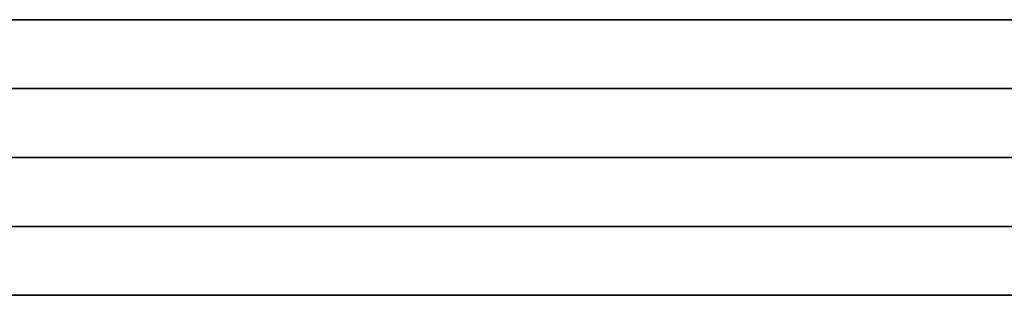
# Model space of a CAD drawing. Header units: millimetres. Extents: x -372 to 378, y -113 to 121.
# Tile 17 of 65: x -249.81 to -242.67, y 55.59 to 57.59. Entities that reach past the tile are written whole.
import ezdxf

# ---------------------------------------------------------------- set-up
doc = ezdxf.new("R2010")
doc.units = ezdxf.units.MM
doc.layers.add('Default', color=7, linetype='Continuous', true_color=0x000000)

msp = doc.modelspace()

# ---------------------------------------------------------------- linework, layer by layer
at = {"layer": 'Default'}
for p, q in [((376.8421, 57.5942, 1096.3576), (-371.1579, 57.5942, 1096.3576)), ((-371.1579, 57.5942, 921.3576), (376.8421, 57.5942, 921.3576)), ((376.8421, 56.5942, 936.3576), (-371.1579, 56.5942, 936.3576)), ((-371.1579, 56.5942, 922.3576), (376.8421, 56.5942, 922.3576)), ((376.8421, 56.5942, 929.3576), (-371.1579, 56.5942, 929.3576)), ((376.8421, 56.5942, 1095.3576), (-371.1579, 56.5942, 1095.3576)), ((-371.1579, 56.5942, 922.3576), (376.8421, 56.5942, 922.3576)), ((376.8421, 56.5942, 1008.8576), (-371.1579, 56.5942, 1008.8576)), ((-371.1579, 55.5942, 921.3576), (376.8421, 55.5942, 921.3576)), ((376.8421, 55.5942, 937.3576), (-371.1579, 55.5942, 937.3576))]:
    msp.add_line(p, q, dxfattribs=at)
for points in [[(376.8421, 57.0942, 1095.8576), (2.8421, 57.0942, 1095.8576), (-371.1579, 57.0942, 1095.8576)], [(-371.1579, 57.0942, 921.8576), (2.8421, 57.0942, 921.8576), (376.8421, 57.0942, 921.8576)], [(-371.1579, 56.0942, 921.8576), (2.8421, 56.0942, 921.8576), (376.8421, 56.0942, 921.8576)], [(376.8421, 56.0942, 936.8576), (2.8421, 56.0942, 936.8576), (-371.1579, 56.0942, 936.8576)]]:
    msp.add_open_spline(points, degree=2, dxfattribs=at)

doc.saveas('drawing.dxf')
